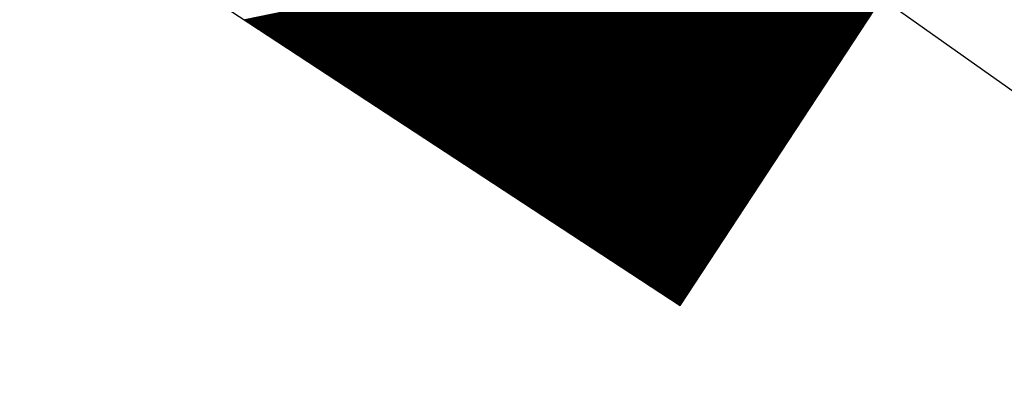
# Model space of a CAD drawing. Extents: x 448814 to 449970, y 436659 to 437685.
# Tile 90 of 132: x 449696.3 to 449701.98, y 436857.17 to 436859.23. Entities that reach past the tile are written whole.
import ezdxf

# ---------------------------------------------------------------- set-up
doc = ezdxf.new("R2010")
doc.units = 0
doc.header["$LTSCALE"] = 2
doc.header["$MEASUREMENT"] = 0
doc.linetypes.add('AUSGEZOGEN', pattern=[0])
doc.linetypes.add('GESTRICH-X2', pattern=[1.5, 1, -0.5])
doc.layers.get('0').update_dxf_attribs({"linetype": 'AUSGEZOGEN'})
for name, color, linetype in [('FBRTOP', 250, 'AUSGEZOGEN'), ('SIGNATUR', 4, 'AUSGEZOGEN'), ('STROMLTG', 4, 'AUSGEZOGEN'), ('WEG', 250, 'GESTRICH-X2')]:
    doc.layers.add(name, color=color, linetype=linetype)

# ---------------------------------------------------------------- blocks, each defined once
blk = doc.blocks.new('*X514')
at = {"color": 0}
for p, q in [((87.0538, 258.5638), (88.4203, 259.9303)), ((87.0538, 258.5652), (88.4189, 259.9303)), ((87.0538, 258.5666), (88.4175, 259.9303)), ((87.0538, 258.5681), (88.4161, 259.9303)), ((87.0538, 258.5695), (88.4147, 259.9303)), ((87.0538, 258.5709), (88.4133, 259.9303)), ((87.0538, 258.5723), (88.4119, 259.9303)), ((87.0538, 258.5737), (88.4104, 259.9303)), ((87.0538, 258.5751), (88.409, 259.9303)), ((87.0538, 258.5765), (88.4076, 259.9303)), ((87.0538, 258.578), (88.4062, 259.9303)), ((87.0538, 258.5794), (88.4048, 259.9303)), ((87.0538, 258.5808), (88.4034, 259.9303)), ((87.0538, 258.5822), (88.402, 259.9303)), ((87.0538, 258.5836), (88.4005, 259.9303)), ((87.0538, 258.585), (88.3991, 259.9303)), ((87.0538, 258.5864), (88.3977, 259.9303)), ((87.0538, 258.5879), (88.3963, 259.9303)), ((87.0538, 258.5893), (88.3949, 259.9303)), ((87.0538, 258.5907), (88.3935, 259.9303)), ((87.0538, 258.5921), (88.3921, 259.9303)), ((87.0538, 258.5935), (88.3906, 259.9303)), ((87.0538, 258.5949), (88.3892, 259.9303)), ((87.0538, 258.5963), (88.3878, 259.9303)), ((87.0538, 258.5978), (88.3864, 259.9303)), ((87.0538, 258.5992), (88.385, 259.9303)), ((87.0538, 258.6006), (88.3836, 259.9303)), ((87.0538, 258.602), (88.3822, 259.9303)), ((87.0538, 258.6034), (88.3807, 259.9303)), ((87.0538, 258.6048), (88.3793, 259.9303)), ((87.0538, 258.6062), (88.3779, 259.9303)), ((87.0538, 258.6077), (88.3765, 259.9303)), ((87.0538, 258.6091), (88.3751, 259.9303)), ((87.0538, 258.6105), (88.3737, 259.9303)), ((87.0538, 258.6119), (88.3723, 259.9303)), ((87.0538, 258.6133), (88.3708, 259.9303)), ((87.0538, 258.6147), (88.3694, 259.9303)), ((87.0538, 258.6161), (88.368, 259.9303)), ((87.0538, 258.6176), (88.3666, 259.9303)), ((87.0538, 258.619), (88.3652, 259.9303)), ((87.0538, 258.6204), (88.3638, 259.9303)), ((87.0538, 258.6218), (88.3624, 259.9303)), ((87.0538, 258.6232), (88.3609, 259.9303)), ((87.0538, 258.6246), (88.3595, 259.9303)), ((87.0538, 258.626), (88.3581, 259.9303)), ((87.0538, 258.6275), (88.3567, 259.9303)), ((87.0538, 258.6289), (88.3553, 259.9303)), ((87.0538, 258.6303), (88.3539, 259.9303)), ((87.0538, 258.6317), (88.3525, 259.9303)), ((87.0538, 258.6331), (88.351, 259.9303)), ((87.0538, 258.6345), (88.3496, 259.9303)), ((87.0538, 258.6359), (88.3482, 259.9303)), ((87.0538, 258.6374), (88.3468, 259.9303)), ((87.0538, 258.6388), (88.3454, 259.9303)), ((87.0538, 258.6402), (88.344, 259.9303)), ((87.0538, 258.6416), (88.3426, 259.9303)), ((87.0538, 258.643), (88.3411, 259.9303)), ((87.0538, 258.6444), (88.3397, 259.9303)), ((87.0538, 258.6458), (88.3383, 259.9303)), ((87.0538, 258.6473), (88.3369, 259.9303)), ((87.0538, 258.6487), (88.3355, 259.9303)), ((87.0538, 258.6501), (88.3341, 259.9303)), ((87.0538, 258.6515), (88.3327, 259.9303)), ((87.0538, 258.6529), (88.3312, 259.9303)), ((87.0538, 258.6543), (88.3298, 259.9303)), ((87.0538, 258.6557), (88.3284, 259.9303)), ((87.0538, 258.6572), (88.327, 259.9303)), ((87.0538, 258.6586), (88.3256, 259.9303)), ((87.0538, 258.66), (88.3242, 259.9303)), ((87.0538, 258.6614), (88.3228, 259.9303)), ((87.0538, 258.6628), (88.3213, 259.9303)), ((87.0538, 258.6642), (88.3199, 259.9303)), ((87.0538, 258.6656), (88.3185, 259.9303)), ((87.0538, 258.6671), (88.3171, 259.9303)), ((87.0538, 258.6685), (88.3157, 259.9303)), ((87.0538, 258.6699), (88.3143, 259.9303)), ((87.0538, 258.6713), (88.3129, 259.9303)), ((87.0538, 258.6727), (88.3114, 259.9303)), ((87.0538, 258.6741), (88.31, 259.9303)), ((87.0538, 258.6755), (88.3086, 259.9303)), ((87.0538, 258.6769), (88.3072, 259.9303)), ((87.0538, 258.6784), (88.3058, 259.9303)), ((87.0538, 258.6798), (88.3044, 259.9303)), ((87.0538, 258.6812), (88.303, 259.9303)), ((87.0538, 258.6826), (88.3015, 259.9303)), ((87.0538, 258.684), (88.3001, 259.9303)), ((87.0538, 258.6854), (88.2987, 259.9303)), ((87.0538, 258.6868), (88.2973, 259.9303)), ((87.0538, 258.6883), (88.2959, 259.9303)), ((87.0538, 258.6897), (88.2945, 259.9303)), ((87.0538, 258.6911), (88.2931, 259.9303)), ((87.0538, 258.6925), (88.2916, 259.9303)), ((87.0538, 258.6939), (88.2902, 259.9303)), ((87.0538, 258.6953), (88.2888, 259.9303)), ((87.0538, 258.6967), (88.2874, 259.9303)), ((87.0538, 258.6982), (88.286, 259.9303)), ((87.0538, 258.6996), (88.2846, 259.9303)), ((87.0538, 258.701), (88.2832, 259.9303)), ((87.0538, 258.7024), (88.2817, 259.9303)), ((87.0538, 258.7038), (88.2803, 259.9303)), ((87.0538, 258.7052), (88.2789, 259.9303)), ((87.0538, 258.7066), (88.2775, 259.9303)), ((87.0538, 258.7081), (88.2761, 259.9303)), ((87.0538, 258.7095), (88.2747, 259.9303)), ((87.0538, 258.7109), (88.2733, 259.9303)), ((87.0538, 258.7123), (88.2718, 259.9303)), ((87.0538, 258.7137), (88.2704, 259.9303)), ((87.0538, 258.7151), (88.269, 259.9303)), ((87.0538, 258.7165), (88.2676, 259.9303)), ((87.0538, 258.718), (88.2662, 259.9303)), ((87.0538, 258.7194), (88.2648, 259.9303)), ((87.0538, 258.7208), (88.2634, 259.9303)), ((87.0538, 258.7222), (88.2619, 259.9303)), ((87.0538, 258.7236), (88.2605, 259.9303)), ((87.0538, 258.725), (88.2591, 259.9303)), ((87.0538, 258.7264), (88.2577, 259.9303)), ((87.0538, 258.7279), (88.2563, 259.9303)), ((87.0538, 258.7293), (88.2549, 259.9303)), ((87.0538, 258.7307), (88.2535, 259.9303)), ((87.0538, 258.7321), (88.252, 259.9303)), ((87.0538, 258.7335), (88.2506, 259.9303)), ((87.0538, 258.7349), (88.2492, 259.9303)), ((87.0538, 258.7363), (88.2478, 259.9303)), ((87.0538, 258.7378), (88.2464, 259.9303)), ((87.0538, 258.7392), (88.245, 259.9303)), ((87.0538, 258.7406), (88.2436, 259.9303)), ((87.0538, 258.742), (88.2421, 259.9303)), ((87.0538, 258.7434), (88.2407, 259.9303)), ((87.0538, 258.7448), (88.2393, 259.9303)), ((87.0538, 258.7462), (88.2379, 259.9303)), ((87.0538, 258.7477), (88.2365, 259.9303)), ((87.0538, 258.7491), (88.2351, 259.9303)), ((87.0538, 258.7505), (88.2337, 259.9303)), ((87.0538, 258.7519), (88.2322, 259.9303)), ((87.0538, 258.7533), (88.2308, 259.9303)), ((87.0538, 258.7547), (88.2294, 259.9303)), ((87.0538, 258.7561), (88.228, 259.9303)), ((87.0538, 258.7576), (88.2266, 259.9303)), ((87.0538, 258.759), (88.2252, 259.9303)), ((87.0538, 258.7604), (88.2238, 259.9303)), ((87.0538, 258.7618), (88.2223, 259.9303)), ((87.0538, 258.7632), (88.2209, 259.9303)), ((87.0538, 258.7646), (88.2195, 259.9303)), ((87.0538, 258.766), (88.2181, 259.9303)), ((87.0538, 258.7675), (88.2167, 259.9303)), ((87.0538, 258.7689), (88.2153, 259.9303)), ((87.0538, 258.7703), (88.2139, 259.9303)), ((87.0538, 258.7717), (88.2124, 259.9303)), ((87.0538, 258.7731), (88.211, 259.9303)), ((87.0538, 258.7745), (88.2096, 259.9303)), ((87.0538, 258.7759), (88.2082, 259.9303)), ((87.0538, 258.7774), (88.2068, 259.9303)), ((87.0538, 258.7788), (88.2054, 259.9303)), ((87.0538, 258.7802), (88.204, 259.9303)), ((87.0538, 258.7816), (88.2025, 259.9303)), ((87.0538, 258.783), (88.2011, 259.9303)), ((87.0538, 258.7844), (88.1997, 259.9303)), ((87.0538, 258.7858), (88.1983, 259.9303)), ((87.0538, 258.7873), (88.1969, 259.9303)), ((87.0538, 258.7887), (88.1955, 259.9303)), ((87.0538, 258.7901), (88.1941, 259.9303)), ((87.0538, 258.7915), (88.1927, 259.9303)), ((87.0538, 258.7929), (88.1912, 259.9303)), ((87.0538, 258.7943), (88.1898, 259.9303)), ((87.0538, 258.7957), (88.1884, 259.9303)), ((87.0538, 258.7972), (88.187, 259.9303)), ((87.0538, 258.7986), (88.1856, 259.9303)), ((87.0538, 258.8), (88.1842, 259.9303)), ((87.0538, 258.8014), (88.1828, 259.9303)), ((87.0538, 258.8028), (88.1813, 259.9303)), ((87.0538, 258.8042), (88.1799, 259.9303)), ((87.0538, 258.8056), (88.1785, 259.9303)), ((87.0538, 258.8071), (88.1771, 259.9303)), ((87.0538, 258.8085), (88.1757, 259.9303)), ((87.0538, 258.8099), (88.1743, 259.9303)), ((87.0538, 258.8113), (88.1729, 259.9303)), ((87.0538, 258.8127), (88.1714, 259.9303)), ((87.0538, 258.8141), (88.17, 259.9303)), ((87.0538, 258.8155), (88.1686, 259.9303)), ((87.0538, 258.817), (88.1672, 259.9303)), ((87.0538, 258.8184), (88.1658, 259.9303)), ((87.0538, 258.8198), (88.1644, 259.9303)), ((87.0538, 258.8212), (88.163, 259.9303)), ((87.0538, 258.8226), (88.1615, 259.9303)), ((87.0538, 258.824), (88.1601, 259.9303)), ((87.0538, 258.8254), (88.1587, 259.9303)), ((87.0538, 258.8269), (88.1573, 259.9303)), ((87.0538, 258.8283), (88.1559, 259.9303)), ((87.0538, 258.8297), (88.1545, 259.9303)), ((87.0538, 258.8311), (88.1531, 259.9303)), ((87.0538, 258.8325), (88.1516, 259.9303)), ((87.0538, 258.8339), (88.1502, 259.9303)), ((87.0538, 258.8353), (88.1488, 259.9303)), ((87.0538, 258.8368), (88.1474, 259.9303)), ((87.0538, 258.8382), (88.146, 259.9303)), ((87.0538, 258.8396), (88.1446, 259.9303)), ((87.0538, 258.841), (88.1432, 259.9303)), ((87.0538, 258.8424), (88.1417, 259.9303)), ((87.0538, 258.8438), (88.1403, 259.9303)), ((87.0538, 258.8452), (88.1389, 259.9303)), ((87.0538, 258.8467), (88.1375, 259.9303)), ((87.0538, 258.8481), (88.1361, 259.9303)), ((87.0538, 258.8495), (88.1347, 259.9303)), ((87.0538, 258.8509), (88.1333, 259.9303)), ((87.0538, 258.8523), (88.1318, 259.9303)), ((87.0538, 258.8537), (88.1304, 259.9303)), ((87.0538, 258.8551), (88.129, 259.9303)), ((87.0538, 258.8566), (88.1276, 259.9303)), ((87.0538, 258.858), (88.1262, 259.9303)), ((87.0538, 258.8594), (88.1248, 259.9303)), ((87.0538, 258.8608), (88.1234, 259.9303)), ((87.0538, 258.8622), (88.1219, 259.9303)), ((87.0538, 258.8636), (88.1205, 259.9303)), ((87.0538, 258.865), (88.1191, 259.9303)), ((87.0538, 258.8665), (88.1177, 259.9303)), ((87.0538, 258.8679), (88.1163, 259.9303)), ((87.0538, 258.8693), (88.1149, 259.9303)), ((87.0538, 258.8707), (88.1135, 259.9303)), ((87.0538, 258.8721), (88.112, 259.9303)), ((87.0538, 258.8735), (88.1106, 259.9303)), ((87.0538, 258.8749), (88.1092, 259.9303)), ((87.0538, 258.8764), (88.1078, 259.9303)), ((87.0538, 258.8778), (88.1064, 259.9303)), ((87.0538, 258.8792), (88.105, 259.9303)), ((87.0538, 258.8806), (88.1036, 259.9303)), ((87.0538, 258.882), (88.1021, 259.9303)), ((87.0538, 258.8834), (88.1007, 259.9303)), ((87.0538, 258.8848), (88.0993, 259.9303)), ((87.0538, 258.8863), (88.0979, 259.9303)), ((87.0538, 258.8877), (88.0965, 259.9303)), ((87.0538, 258.8891), (88.0951, 259.9303)), ((87.0538, 258.8905), (88.0937, 259.9303)), ((87.0538, 258.8919), (88.0922, 259.9303)), ((87.0538, 258.8933), (88.0908, 259.9303)), ((87.0538, 258.8947), (88.0894, 259.9303)), ((87.0538, 258.8962), (88.088, 259.9303)), ((87.0538, 258.8976), (88.0866, 259.9303)), ((87.0538, 258.899), (88.0852, 259.9303)), ((87.0538, 258.9004), (88.0838, 259.9303)), ((87.0538, 258.9018), (88.0823, 259.9303)), ((87.0538, 258.9032), (88.0809, 259.9303)), ((87.0538, 258.9046), (88.0795, 259.9303)), ((87.0538, 258.9061), (88.0781, 259.9303)), ((87.0538, 258.9075), (88.0767, 259.9303)), ((87.0538, 258.9089), (88.0753, 259.9303)), ((87.0538, 258.9103), (88.0739, 259.9303)), ((87.0538, 258.9117), (88.0724, 259.9303)), ((87.0538, 258.9131), (88.071, 259.9303)), ((87.0538, 258.9145), (88.0696, 259.9303)), ((87.0538, 258.916), (88.0682, 259.9303)), ((87.0538, 258.9174), (88.0668, 259.9303)), ((87.0538, 258.9188), (88.0654, 259.9303)), ((87.0538, 258.9202), (88.064, 259.9303)), ((87.0538, 258.9216), (88.0625, 259.9303)), ((87.0538, 258.923), (88.0611, 259.9303)), ((87.0538, 258.9244), (88.0597, 259.9303)), ((87.0538, 258.9259), (88.0583, 259.9303)), ((87.0538, 258.9273), (88.0569, 259.9303)), ((87.0538, 258.9287), (88.0555, 259.9303)), ((87.0538, 258.9301), (88.0541, 259.9303)), ((87.0538, 258.9315), (88.0526, 259.9303)), ((87.0538, 258.9329), (88.0512, 259.9303)), ((87.0538, 258.9343), (88.0498, 259.9303)), ((87.0538, 258.9358), (88.0484, 259.9303)), ((87.0538, 258.9372), (88.047, 259.9303)), ((87.0538, 258.9386), (88.0456, 259.9303)), ((87.0538, 258.94), (88.0442, 259.9303)), ((87.0538, 258.9414), (88.0427, 259.9303)), ((87.0538, 258.9428), (88.0413, 259.9303)), ((87.0538, 258.9442), (88.0399, 259.9303)), ((87.0538, 258.9457), (88.0385, 259.9303)), ((87.0538, 258.9471), (88.0371, 259.9303)), ((87.0538, 258.9485), (88.0357, 259.9303)), ((87.0538, 258.9499), (88.0343, 259.9303)), ((87.0538, 258.9513), (88.0328, 259.9303)), ((87.0538, 258.9527), (88.0314, 259.9303)), ((87.0538, 258.9541), (88.03, 259.9303)), ((87.0538, 258.9555), (88.0286, 259.9303)), ((87.0538, 258.957), (88.0272, 259.9303)), ((87.0538, 258.9584), (88.0258, 259.9303)), ((87.0538, 258.9598), (88.0244, 259.9303)), ((87.0538, 258.9612), (88.0229, 259.9303)), ((87.0538, 258.9626), (88.0215, 259.9303)), ((87.0538, 258.964), (88.0201, 259.9303)), ((87.0538, 258.9654), (88.0187, 259.9303)), ((87.0538, 258.9669), (88.0173, 259.9303)), ((87.0538, 258.9683), (88.0159, 259.9303)), ((87.0538, 258.9697), (88.0145, 259.9303)), ((87.0538, 258.9711), (88.013, 259.9303)), ((87.0538, 258.9725), (88.0116, 259.9303)), ((87.0538, 258.9739), (88.0102, 259.9303)), ((87.0538, 258.9753), (88.0088, 259.9303)), ((87.0538, 258.9768), (88.0074, 259.9303)), ((87.0538, 258.9782), (88.006, 259.9303)), ((87.0538, 258.9796), (88.0046, 259.9303)), ((87.0538, 258.981), (88.0031, 259.9303)), ((87.0538, 258.9824), (88.0017, 259.9303)), ((87.0538, 258.9838), (88.0003, 259.9303)), ((87.0538, 258.9852), (87.9989, 259.9303)), ((87.0538, 258.9867), (87.9975, 259.9303)), ((87.0538, 258.9881), (87.9961, 259.9303)), ((87.0538, 258.9895), (87.9947, 259.9303)), ((87.0538, 258.9909), (87.9932, 259.9303)), ((87.0538, 258.9923), (87.9918, 259.9303)), ((87.0538, 258.9937), (87.9904, 259.9303)), ((87.0538, 258.9951), (87.989, 259.9303)), ((87.0538, 258.9966), (87.9876, 259.9303)), ((87.0538, 258.998), (87.9862, 259.9303)), ((87.0538, 258.9994), (87.9848, 259.9303)), ((87.0538, 259.0008), (87.9833, 259.9303)), ((87.0538, 259.0022), (87.9819, 259.9303)), ((87.0538, 259.0036), (87.9805, 259.9303)), ((87.0538, 259.005), (87.9791, 259.9303)), ((87.0538, 259.0065), (87.9777, 259.9303)), ((87.0538, 259.0079), (87.9763, 259.9303)), ((87.0538, 259.0093), (87.9749, 259.9303)), ((87.0538, 259.0107), (87.9734, 259.9303)), ((87.0538, 259.0121), (87.972, 259.9303)), ((87.0538, 259.0135), (87.9706, 259.9303)), ((87.0538, 259.0149), (87.9692, 259.9303)), ((87.0538, 259.0164), (87.9678, 259.9303)), ((87.0538, 259.0178), (87.9664, 259.9303)), ((87.0538, 259.0192), (87.965, 259.9303)), ((87.0538, 259.0206), (87.9635, 259.9303)), ((87.0538, 259.022), (87.9621, 259.9303)), ((87.0538, 259.0234), (87.9607, 259.9303)), ((87.0538, 259.0248), (87.9593, 259.9303)), ((87.0538, 259.0263), (87.9579, 259.9303)), ((87.0538, 259.0277), (87.9565, 259.9303)), ((87.0538, 259.0291), (87.9551, 259.9303)), ((87.0538, 259.0305), (87.9536, 259.9303)), ((87.0538, 259.0319), (87.9522, 259.9303)), ((87.0538, 259.0333), (87.9508, 259.9303)), ((87.0538, 259.0347), (87.9494, 259.9303)), ((87.0538, 259.0362), (87.948, 259.9303)), ((87.0538, 259.0376), (87.9466, 259.9303)), ((87.0538, 259.039), (87.9452, 259.9303)), ((87.0538, 259.0404), (87.9437, 259.9303)), ((87.0538, 259.0418), (87.9423, 259.9303)), ((87.0538, 259.0432), (87.9409, 259.9303)), ((87.0538, 259.0446), (87.9395, 259.9303)), ((87.0538, 259.0461), (87.9381, 259.9303)), ((87.0538, 259.0475), (87.9367, 259.9303)), ((87.0538, 259.0489), (87.9353, 259.9303)), ((87.0538, 259.0503), (87.9338, 259.9303)), ((87.0538, 259.0517), (87.9324, 259.9303)), ((87.0538, 259.0531), (87.931, 259.9303)), ((87.0538, 259.0545), (87.9296, 259.9303)), ((87.0538, 259.056), (87.9282, 259.9303)), ((87.0538, 259.0574), (87.9268, 259.9303)), ((87.0538, 259.0588), (87.9254, 259.9303)), ((87.0538, 259.0602), (87.9239, 259.9303)), ((87.0538, 259.0616), (87.9225, 259.9303)), ((87.0538, 259.063), (87.9211, 259.9303)), ((87.0538, 259.0644), (87.9197, 259.9303)), ((87.0538, 259.0659), (87.9183, 259.9303)), ((87.0538, 259.0673), (87.9169, 259.9303)), ((87.0538, 259.0687), (87.9155, 259.9303)), ((87.0538, 259.0701), (87.9141, 259.9303)), ((87.0538, 259.0715), (87.9126, 259.9303)), ((87.0538, 259.0729), (87.9112, 259.9303)), ((87.0538, 259.0743), (87.9098, 259.9303)), ((87.0538, 259.0758), (87.9084, 259.9303)), ((87.0538, 259.0772), (87.907, 259.9303)), ((87.0538, 259.0786), (87.9056, 259.9303)), ((87.0538, 259.08), (87.9042, 259.9303)), ((87.0538, 259.0814), (87.9027, 259.9303)), ((87.0538, 259.0828), (87.9013, 259.9303)), ((87.0538, 259.0842), (87.8999, 259.9303)), ((87.0538, 259.0857), (87.8985, 259.9303)), ((87.0538, 259.0871), (87.8971, 259.9303)), ((87.0538, 259.0885), (87.8957, 259.9303)), ((87.0538, 259.0899), (87.8943, 259.9303)), ((87.0538, 259.0913), (87.8928, 259.9303)), ((87.0538, 259.0927), (87.8914, 259.9303)), ((87.0538, 259.0941), (87.89, 259.9303)), ((87.0538, 259.0956), (87.8886, 259.9303)), ((87.0538, 259.097), (87.8872, 259.9303)), ((87.0538, 259.0984), (87.8858, 259.9303)), ((87.0538, 259.0998), (87.8844, 259.9303)), ((87.0538, 259.1012), (87.8829, 259.9303)), ((87.0538, 259.1026), (87.8815, 259.9303)), ((87.0538, 259.104), (87.8801, 259.9303)), ((87.0538, 259.1055), (87.8787, 259.9303)), ((87.0538, 259.1069), (87.8773, 259.9303)), ((87.0538, 259.1083), (87.8759, 259.9303)), ((87.0538, 259.1097), (87.8745, 259.9303)), ((87.0538, 259.1111), (87.873, 259.9303)), ((87.0538, 259.1125), (87.8716, 259.9303)), ((87.0538, 259.1139), (87.8702, 259.9303)), ((87.0538, 259.1154), (87.8688, 259.9303)), ((87.0538, 259.1168), (87.8674, 259.9303)), ((87.0538, 259.1182), (87.866, 259.9303)), ((87.0538, 259.1196), (87.8646, 259.9303)), ((87.0538, 259.121), (87.8631, 259.9303)), ((87.0538, 259.1224), (87.8617, 259.9303)), ((87.0538, 259.1238), (87.8603, 259.9303)), ((87.0538, 259.1253), (87.8589, 259.9303)), ((87.0538, 259.1267), (87.8575, 259.9303)), ((87.0538, 259.1281), (87.8561, 259.9303)), ((87.0538, 259.1295), (87.8547, 259.9303)), ((87.0538, 259.1309), (87.8532, 259.9303)), ((87.0538, 259.1323), (87.8518, 259.9303)), ((87.0538, 259.1337), (87.8504, 259.9303)), ((87.0538, 259.1352), (87.849, 259.9303)), ((87.0538, 259.1366), (87.8476, 259.9303)), ((87.0538, 259.138), (87.8462, 259.9303)), ((87.0538, 259.1394), (87.8448, 259.9303)), ((87.0538, 259.1408), (87.8433, 259.9303)), ((87.0538, 259.1422), (87.8419, 259.9303)), ((87.0538, 259.1436), (87.8405, 259.9303)), ((87.0538, 259.1451), (87.8391, 259.9303)), ((87.0538, 259.1465), (87.8377, 259.9303)), ((87.0538, 259.1479), (87.8363, 259.9303)), ((87.0538, 259.1493), (87.8349, 259.9303)), ((87.0538, 259.1507), (87.8334, 259.9303)), ((87.0538, 259.1521), (87.832, 259.9303)), ((87.0538, 259.1535), (87.8306, 259.9303)), ((87.0538, 259.155), (87.8292, 259.9303)), ((87.0538, 259.1564), (87.8278, 259.9303)), ((87.0538, 259.1578), (87.8264, 259.9303)), ((87.0538, 259.1592), (87.825, 259.9303)), ((87.0538, 259.1606), (87.8235, 259.9303)), ((87.0538, 259.162), (87.8221, 259.9303)), ((87.0538, 259.1634), (87.8207, 259.9303)), ((87.0538, 259.1649), (87.8193, 259.9303)), ((87.0538, 259.1663), (87.8179, 259.9303)), ((87.0538, 259.1677), (87.8165, 259.9303)), ((87.0538, 259.1691), (87.8151, 259.9303)), ((87.0538, 259.1705), (87.8136, 259.9303)), ((87.0538, 259.1719), (87.8122, 259.9303)), ((87.0538, 259.1733), (87.8108, 259.9303)), ((87.0538, 259.1748), (87.8094, 259.9303)), ((87.0538, 259.1762), (87.808, 259.9303)), ((87.0538, 259.1776), (87.8066, 259.9303)), ((87.0538, 259.179), (87.8052, 259.9303)), ((87.0538, 259.1804), (87.8037, 259.9303)), ((87.0538, 259.1818), (87.8023, 259.9303)), ((87.0538, 259.1832), (87.8009, 259.9303)), ((87.0538, 259.1847), (87.7995, 259.9303)), ((87.0538, 259.1861), (87.7981, 259.9303)), ((87.0538, 259.1875), (87.7967, 259.9303)), ((87.0538, 259.1889), (87.7953, 259.9303)), ((87.0538, 259.1903), (87.7938, 259.9303)), ((87.0538, 259.1917), (87.7924, 259.9303)), ((87.0538, 259.1931), (87.791, 259.9303)), ((87.0538, 259.1946), (87.7896, 259.9303)), ((87.0538, 259.196), (87.7882, 259.9303)), ((87.0538, 259.1974), (87.7868, 259.9303)), ((87.0538, 259.1988), (87.7854, 259.9303)), ((87.0538, 259.2002), (87.7839, 259.9303)), ((87.0538, 259.2016), (87.7825, 259.9303)), ((87.0538, 259.203), (87.7811, 259.9303)), ((87.0538, 259.2045), (87.7797, 259.9303)), ((87.0538, 259.2059), (87.7783, 259.9303)), ((87.0538, 259.2073), (87.7769, 259.9303)), ((87.0538, 259.2087), (87.7755, 259.9303)), ((87.0538, 259.2101), (87.774, 259.9303)), ((87.0538, 259.2115), (87.7726, 259.9303)), ((87.0538, 259.2129), (87.7712, 259.9303)), ((87.0538, 259.2144), (87.7698, 259.9303)), ((87.0538, 259.2158), (87.7684, 259.9303)), ((87.0538, 259.2172), (87.767, 259.9303)), ((87.0538, 259.2186), (87.7656, 259.9303)), ((87.0538, 259.22), (87.7641, 259.9303)), ((87.0538, 259.2214), (87.7627, 259.9303)), ((87.0538, 259.2228), (87.7613, 259.9303)), ((87.0538, 259.2243), (87.7599, 259.9303)), ((87.0538, 259.2257), (87.7585, 259.9303)), ((87.0538, 259.2271), (87.7571, 259.9303)), ((87.0538, 259.2285), (87.7557, 259.9303)), ((87.0538, 259.2299), (87.7542, 259.9303)), ((87.0538, 259.2313), (87.7528, 259.9303)), ((87.0538, 259.2327), (87.7514, 259.9303)), ((87.0538, 259.2341), (87.75, 259.9303)), ((87.0538, 259.2356), (87.7486, 259.9303)), ((87.0538, 259.237), (87.7472, 259.9303)), ((87.0538, 259.2384), (87.7458, 259.9303)), ((87.0538, 259.2398), (87.7443, 259.9303)), ((87.0538, 259.2412), (87.7429, 259.9303)), ((87.0538, 259.2426), (87.7415, 259.9303)), ((87.0538, 259.244), (87.7401, 259.9303)), ((87.0538, 259.2455), (87.7387, 259.9303)), ((87.0538, 259.2469), (87.7373, 259.9303)), ((87.0538, 259.2483), (87.7359, 259.9303)), ((87.0538, 259.2497), (87.7344, 259.9303)), ((87.0538, 259.2511), (87.733, 259.9303)), ((87.0538, 259.2525), (87.7316, 259.9303)), ((87.0538, 259.2539), (87.7302, 259.9303)), ((87.0538, 259.2554), (87.7288, 259.9303)), ((87.0538, 259.2568), (87.7274, 259.9303)), ((87.0538, 259.2582), (87.726, 259.9303)), ((87.0538, 259.2596), (87.7245, 259.9303)), ((87.0538, 259.261), (87.7231, 259.9303)), ((87.0538, 259.2624), (87.7217, 259.9303)), ((87.0538, 259.2638), (87.7203, 259.9303)), ((87.0538, 259.2653), (87.7189, 259.9303)), ((87.0538, 259.2667), (87.7175, 259.9303)), ((87.0538, 259.2681), (87.7161, 259.9303)), ((87.0538, 259.2695), (87.7146, 259.9303)), ((87.0538, 259.2709), (87.7132, 259.9303)), ((87.0538, 259.2723), (87.7118, 259.9303)), ((87.0538, 259.2737), (87.7104, 259.9303)), ((87.0538, 259.2752), (87.709, 259.9303)), ((87.0538, 259.2766), (87.7076, 259.9303)), ((87.0538, 259.278), (87.7062, 259.9303)), ((87.0538, 259.2794), (87.7047, 259.9303)), ((87.0538, 259.2808), (87.7033, 259.9303)), ((87.0538, 259.2822), (87.7019, 259.9303)), ((87.0538, 259.2836), (87.7005, 259.9303)), ((87.0538, 259.2851), (87.6991, 259.9303)), ((87.0538, 259.2865), (87.6977, 259.9303)), ((87.0538, 259.2879), (87.6963, 259.9303)), ((87.0538, 259.2893), (87.6948, 259.9303)), ((87.0538, 259.2907), (87.6934, 259.9303)), ((87.0538, 259.2921), (87.692, 259.9303)), ((87.0538, 259.2935), (87.6906, 259.9303)), ((87.0538, 259.295), (87.6892, 259.9303)), ((87.0538, 259.2964), (87.6878, 259.9303)), ((87.0538, 259.2978), (87.6864, 259.9303)), ((87.0538, 259.2992), (87.6849, 259.9303)), ((87.0538, 259.3006), (87.6835, 259.9303)), ((87.0538, 259.302), (87.6821, 259.9303)), ((87.0538, 259.3034), (87.6807, 259.9303)), ((87.0538, 259.3049), (87.6793, 259.9303)), ((87.0538, 259.3063), (87.6779, 259.9303)), ((87.0538, 259.3077), (87.6765, 259.9303)), ((87.0538, 259.3091), (87.675, 259.9303)), ((87.0538, 259.3105), (87.6736, 259.9303)), ((87.0538, 259.3119), (87.6722, 259.9303)), ((87.0538, 259.3133), (87.6708, 259.9303)), ((87.0538, 259.3148), (87.6694, 259.9303)), ((87.0538, 259.3162), (87.668, 259.9303)), ((87.0538, 259.3176), (87.6666, 259.9303)), ((87.0538, 259.319), (87.6651, 259.9303)), ((87.0538, 259.3204), (87.6637, 259.9303)), ((87.0538, 259.3218), (87.6623, 259.9303)), ((87.0538, 259.3232), (87.6609, 259.9303)), ((87.0538, 259.3247), (87.6595, 259.9303)), ((87.0538, 259.3261), (87.6581, 259.9303)), ((87.0538, 259.3275), (87.6567, 259.9303)), ((87.0538, 259.3289), (87.6552, 259.9303)), ((87.0538, 259.3303), (87.6538, 259.9303)), ((87.0538, 259.3317), (87.6524, 259.9303)), ((87.0538, 259.3331), (87.651, 259.9303)), ((87.0538, 259.3346), (87.6496, 259.9303)), ((87.0538, 259.336), (87.6482, 259.9303)), ((87.0538, 259.3374), (87.6468, 259.9303)), ((87.0538, 259.3388), (87.6453, 259.9303)), ((87.0538, 259.3402), (87.6439, 259.9303)), ((87.0538, 259.3416), (87.6425, 259.9303)), ((87.0538, 259.343), (87.6411, 259.9303)), ((87.0538, 259.3445), (87.6397, 259.9303)), ((87.0538, 259.3459), (87.6383, 259.9303)), ((87.0538, 259.3473), (87.6369, 259.9303)), ((87.0538, 259.3487), (87.6355, 259.9303)), ((87.0538, 259.3501), (87.634, 259.9303)), ((87.0538, 259.3515), (87.6326, 259.9303)), ((87.0538, 259.3529), (87.6312, 259.9303)), ((87.0538, 259.3544), (87.6298, 259.9303)), ((87.0538, 259.3558), (87.6284, 259.9303)), ((87.0538, 259.3572), (87.627, 259.9303)), ((87.0538, 259.3586), (87.6256, 259.9303)), ((87.0538, 259.36), (87.6241, 259.9303)), ((87.0538, 259.3614), (87.6227, 259.9303)), ((87.0538, 259.3628), (87.6213, 259.9303)), ((87.0538, 259.3643), (87.6199, 259.9303)), ((87.0538, 259.3657), (87.6185, 259.9303)), ((87.0538, 259.3671), (87.6171, 259.9303)), ((87.0538, 259.3685), (87.6157, 259.9303)), ((87.0538, 259.3699), (87.6142, 259.9303)), ((87.0538, 259.3713), (87.6128, 259.9303)), ((87.0538, 259.3727), (87.6114, 259.9303)), ((87.0538, 259.3742), (87.61, 259.9303)), ((87.0538, 259.3756), (87.6086, 259.9303)), ((87.0538, 259.377), (87.6072, 259.9303)), ((87.0538, 259.3784), (87.6058, 259.9303)), ((87.0538, 259.3798), (87.6043, 259.9303)), ((87.0538, 259.3812), (87.6029, 259.9303)), ((87.0538, 259.3826), (87.6015, 259.9303)), ((87.0538, 259.3841), (87.6001, 259.9303)), ((87.0538, 259.3855), (87.5987, 259.9303)), ((87.0538, 259.3869), (87.5973, 259.9303)), ((87.0538, 259.3883), (87.5959, 259.9303)), ((87.0538, 259.3897), (87.5944, 259.9303)), ((87.0538, 259.3911), (87.593, 259.9303)), ((87.0538, 259.3925), (87.5916, 259.9303)), ((87.0538, 259.394), (87.5902, 259.9303)), ((87.0538, 259.3954), (87.5888, 259.9303)), ((87.0538, 259.3968), (87.5874, 259.9303)), ((87.0538, 259.3982), (87.586, 259.9303)), ((87.0538, 259.3996), (87.5845, 259.9303)), ((87.0538, 259.401), (87.5831, 259.9303)), ((87.0538, 259.4024), (87.5817, 259.9303)), ((87.0538, 259.4039), (87.5803, 259.9303)), ((87.0538, 259.4053), (87.5789, 259.9303)), ((87.0538, 259.4067), (87.5775, 259.9303)), ((87.0538, 259.4081), (87.5761, 259.9303)), ((87.0538, 259.4095), (87.5746, 259.9303)), ((87.0538, 259.4109), (87.5732, 259.9303)), ((87.0538, 259.4123), (87.5718, 259.9303)), ((87.0538, 259.4138), (87.5704, 259.9303)), ((87.0538, 259.4152), (87.569, 259.9303)), ((87.0538, 259.4166), (87.5676, 259.9303)), ((87.0538, 259.418), (87.5662, 259.9303)), ((87.0538, 259.4194), (87.5647, 259.9303)), ((87.0538, 259.4208), (87.5633, 259.9303)), ((87.0538, 259.4222), (87.5619, 259.9303)), ((87.0538, 259.4237), (87.5605, 259.9303)), ((87.0538, 259.4251), (87.5591, 259.9303)), ((87.0538, 259.4265), (87.5577, 259.9303)), ((87.0538, 259.4279), (87.5563, 259.9303)), ((87.0538, 259.4293), (87.5548, 259.9303)), ((87.0538, 259.4307), (87.5534, 259.9303)), ((87.0538, 259.4321), (87.552, 259.9303)), ((87.0538, 259.4336), (87.5506, 259.9303)), ((87.0538, 259.435), (87.5492, 259.9303)), ((87.0538, 259.4364), (87.5478, 259.9303)), ((87.0538, 259.4378), (87.5464, 259.9303)), ((87.0538, 259.4392), (87.5449, 259.9303)), ((87.0538, 259.4406), (87.5435, 259.9303)), ((87.0538, 259.442), (87.5421, 259.9303)), ((87.0538, 259.4435), (87.5407, 259.9303)), ((87.0538, 259.4449), (87.5393, 259.9303)), ((87.0538, 259.4463), (87.5379, 259.9303)), ((87.0538, 259.4477), (87.5365, 259.9303)), ((87.0538, 259.4491), (87.535, 259.9303)), ((87.0538, 259.4505), (87.5336, 259.9303)), ((87.0538, 259.4519), (87.5322, 259.9303)), ((87.0538, 259.4534), (87.5308, 259.9303)), ((87.0538, 259.4548), (87.5294, 259.9303)), ((87.0538, 259.4562), (87.528, 259.9303)), ((87.0538, 259.4576), (87.5266, 259.9303)), ((87.0538, 259.459), (87.5251, 259.9303)), ((87.0538, 259.4604), (87.5237, 259.9303)), ((87.0538, 259.4618), (87.5223, 259.9303)), ((87.0538, 259.4633), (87.5209, 259.9303)), ((87.0538, 259.4647), (87.5195, 259.9303)), ((87.0538, 259.4661), (87.5181, 259.9303)), ((87.0538, 259.4675), (87.5167, 259.9303)), ((87.0538, 259.4689), (87.5152, 259.9303)), ((87.0538, 259.4703), (87.5138, 259.9303)), ((87.0538, 259.4717), (87.5124, 259.9303)), ((87.0538, 259.4732), (87.511, 259.9303)), ((87.0538, 259.4746), (87.5096, 259.9303)), ((87.0538, 259.476), (87.5082, 259.9303)), ((87.0538, 259.4774), (87.5068, 259.9303)), ((87.0538, 259.4788), (87.5053, 259.9303)), ((87.0538, 259.4802), (87.5039, 259.9303)), ((87.0538, 259.4816), (87.5025, 259.9303)), ((87.0538, 259.4831), (87.5011, 259.9303)), ((87.0538, 259.4845), (87.4997, 259.9303)), ((87.0538, 259.4859), (87.4983, 259.9303)), ((87.0538, 259.4873), (87.4969, 259.9303)), ((87.0538, 259.4887), (87.4954, 259.9303)), ((87.0538, 259.4901), (87.494, 259.9303)), ((87.0538, 259.4915), (87.4926, 259.9303)), ((87.0538, 259.493), (87.4912, 259.9303)), ((87.0538, 259.4944), (87.4898, 259.9303)), ((87.0538, 259.4958), (87.4884, 259.9303)), ((87.0538, 259.4972), (87.487, 259.9303)), ((87.0538, 259.4986), (87.4855, 259.9303)), ((87.0538, 259.5), (87.4841, 259.9303)), ((87.0538, 259.5014), (87.4827, 259.9303)), ((87.0538, 259.5029), (87.4813, 259.9303)), ((87.0538, 259.5043), (87.4799, 259.9303)), ((87.0538, 259.5057), (87.4785, 259.9303)), ((87.0538, 259.5071), (87.4771, 259.9303)), ((87.0538, 259.5085), (87.4756, 259.9303)), ((87.0538, 259.5099), (87.4742, 259.9303)), ((87.0538, 259.5113), (87.4728, 259.9303)), ((87.0538, 259.5127), (87.4714, 259.9303)), ((87.0538, 259.5142), (87.47, 259.9303)), ((87.0538, 259.5156), (87.4686, 259.9303)), ((87.0538, 259.517), (87.4672, 259.9303)), ((87.0538, 259.5184), (87.4657, 259.9303)), ((87.0538, 259.5198), (87.4643, 259.9303)), ((87.0538, 259.5212), (87.4629, 259.9303)), ((87.0538, 259.5226), (87.4615, 259.9303)), ((87.0538, 259.5241), (87.4601, 259.9303)), ((87.0538, 259.5255), (87.4587, 259.9303)), ((87.0538, 259.5269), (87.4573, 259.9303)), ((87.0538, 259.5283), (87.4558, 259.9303)), ((87.0538, 259.5297), (87.4544, 259.9303)), ((87.0538, 259.5311), (87.453, 259.9303)), ((87.0538, 259.5325), (87.4516, 259.9303)), ((87.0538, 259.534), (87.4502, 259.9303)), ((87.0538, 259.5354), (87.4488, 259.9303)), ((87.0538, 259.5368), (87.4474, 259.9303)), ((87.0538, 259.5382), (87.4459, 259.9303)), ((87.0538, 259.5396), (87.4445, 259.9303)), ((87.0538, 259.541), (87.4431, 259.9303)), ((87.0538, 259.5424), (87.4417, 259.9303)), ((87.0538, 259.5439), (87.4403, 259.9303)), ((87.0538, 259.5453), (87.4389, 259.9303)), ((87.0538, 259.5467), (87.4375, 259.9303)), ((87.0538, 259.5481), (87.436, 259.9303)), ((87.0538, 259.5495), (87.4346, 259.9303)), ((87.0538, 259.5509), (87.4332, 259.9303)), ((87.0538, 259.5523), (87.4318, 259.9303)), ((87.0538, 259.5538), (87.4304, 259.9303)), ((87.0538, 259.5552), (87.429, 259.9303)), ((87.0538, 259.5566), (87.4276, 259.9303)), ((87.0538, 259.558), (87.4261, 259.9303)), ((87.0538, 259.5594), (87.4247, 259.9303)), ((87.0538, 259.5608), (87.4233, 259.9303)), ((87.0538, 259.5622), (87.4219, 259.9303)), ((87.0538, 259.5637), (87.4205, 259.9303)), ((87.0538, 259.5651), (87.4191, 259.9303)), ((87.0538, 259.5665), (87.4177, 259.9303)), ((87.0538, 259.5679), (87.4162, 259.9303)), ((87.0538, 259.5693), (87.4148, 259.9303)), ((87.0538, 259.5707), (87.4134, 259.9303)), ((87.0538, 259.5721), (87.412, 259.9303)), ((87.0538, 259.5736), (87.4106, 259.9303)), ((87.0538, 259.575), (87.4092, 259.9303)), ((87.0538, 259.5764), (87.4078, 259.9303)), ((87.0538, 259.5778), (87.4063, 259.9303)), ((87.0538, 259.5792), (87.4049, 259.9303)), ((87.0538, 259.5806), (87.4035, 259.9303)), ((87.0538, 259.582), (87.4021, 259.9303)), ((87.0538, 259.5835), (87.4007, 259.9303)), ((87.0538, 259.5849), (87.3993, 259.9303)), ((87.0538, 259.5863), (87.3979, 259.9303)), ((87.0538, 259.5877), (87.3964, 259.9303)), ((87.0538, 259.5891), (87.395, 259.9303)), ((87.0538, 259.5905), (87.3936, 259.9303)), ((87.0538, 259.5919), (87.3922, 259.9303)), ((87.0538, 259.5934), (87.3908, 259.9303)), ((87.0538, 259.5948), (87.3894, 259.9303)), ((87.0538, 259.5962), (87.388, 259.9303)), ((87.0538, 259.5976), (87.3865, 259.9303)), ((87.0538, 259.599), (87.3851, 259.9303)), ((87.0538, 259.6004), (87.3837, 259.9303)), ((87.0538, 259.6018), (87.3823, 259.9303)), ((87.0538, 259.6033), (87.3809, 259.9303)), ((87.0538, 259.6047), (87.3795, 259.9303)), ((87.0538, 259.6061), (87.3781, 259.9303)), ((87.0538, 259.6075), (87.3766, 259.9303)), ((87.0538, 259.6089), (87.3752, 259.9303)), ((87.0538, 259.6103), (87.3738, 259.9303)), ((87.0538, 259.6117), (87.3724, 259.9303)), ((87.0538, 259.6132), (87.371, 259.9303)), ((87.0538, 259.6146), (87.3696, 259.9303)), ((87.0538, 259.616), (87.3682, 259.9303)), ((87.0538, 259.6174), (87.3667, 259.9303)), ((87.0538, 259.6188), (87.3653, 259.9303)), ((87.0538, 259.6202), (87.3639, 259.9303)), ((87.0538, 259.6216), (87.3625, 259.9303)), ((87.0538, 259.6231), (87.3611, 259.9303)), ((87.0538, 259.6245), (87.3597, 259.9303)), ((87.0538, 259.6259), (87.3583, 259.9303)), ((87.0538, 259.6273), (87.3568, 259.9303)), ((87.0538, 259.6287), (87.3554, 259.9303)), ((87.0538, 259.6301), (87.354, 259.9303)), ((87.0538, 259.6315), (87.3526, 259.9303)), ((87.0538, 259.633), (87.3512, 259.9303)), ((87.0538, 259.6344), (87.3498, 259.9303)), ((87.0538, 259.6358), (87.3484, 259.9303)), ((87.0538, 259.6372), (87.347, 259.9303)), ((87.0538, 259.6386), (87.3455, 259.9303)), ((87.0538, 259.64), (87.3441, 259.9303)), ((87.0538, 259.6414), (87.3427, 259.9303)), ((87.0538, 259.6429), (87.3413, 259.9303)), ((87.0538, 259.6443), (87.3399, 259.9303)), ((87.0538, 259.6457), (87.3385, 259.9303)), ((87.0538, 259.6471), (87.3371, 259.9303)), ((87.0538, 259.6485), (87.3356, 259.9303)), ((87.0538, 259.6499), (87.3342, 259.9303)), ((87.0538, 259.6513), (87.3328, 259.9303)), ((87.0538, 259.6528), (87.3314, 259.9303)), ((87.0538, 259.6542), (87.33, 259.9303)), ((87.0538, 259.6556), (87.3286, 259.9303)), ((87.0538, 259.657), (87.3272, 259.9303)), ((87.0538, 259.6584), (87.3257, 259.9303)), ((87.0538, 259.6598), (87.3243, 259.9303)), ((87.0538, 259.6612), (87.3229, 259.9303)), ((87.0538, 259.6627), (87.3215, 259.9303)), ((87.0538, 259.6641), (87.3201, 259.9303)), ((87.0538, 259.6655), (87.3187, 259.9303)), ((87.0538, 259.6669), (87.3173, 259.9303)), ((87.0538, 259.6683), (87.3158, 259.9303)), ((87.0538, 259.6697), (87.3144, 259.9303)), ((87.0538, 259.6711), (87.313, 259.9303)), ((87.0538, 259.6726), (87.3116, 259.9303)), ((87.0538, 259.674), (87.3102, 259.9303)), ((87.0538, 259.6754), (87.3088, 259.9303)), ((87.0538, 259.6768), (87.3074, 259.9303)), ((87.0538, 259.6782), (87.3059, 259.9303)), ((87.0538, 259.6796), (87.3045, 259.9303)), ((87.0538, 259.681), (87.3031, 259.9303)), ((87.0538, 259.6825), (87.3017, 259.9303)), ((87.0538, 259.6839), (87.3003, 259.9303)), ((87.0538, 259.6853), (87.2989, 259.9303)), ((87.0538, 259.6867), (87.2975, 259.9303)), ((87.0538, 259.6881), (87.296, 259.9303)), ((87.0538, 259.6895), (87.2946, 259.9303)), ((87.0538, 259.6909), (87.2932, 259.9303)), ((87.0538, 259.6924), (87.2918, 259.9303)), ((87.0538, 259.6938), (87.2904, 259.9303)), ((87.0538, 259.6952), (87.289, 259.9303)), ((87.0538, 259.6966), (87.2876, 259.9303)), ((87.0538, 259.698), (87.2861, 259.9303)), ((87.0538, 259.6994), (87.2847, 259.9303)), ((87.0538, 259.7008), (87.2833, 259.9303)), ((87.0538, 259.7023), (87.2819, 259.9303)), ((87.0538, 259.7037), (87.2805, 259.9303)), ((87.0538, 259.7051), (87.2791, 259.9303)), ((87.0538, 259.7065), (87.2777, 259.9303)), ((87.0538, 259.7079), (87.2762, 259.9303)), ((87.0538, 259.7093), (87.2748, 259.9303)), ((87.0538, 259.7107), (87.2734, 259.9303)), ((87.0538, 259.7122), (87.272, 259.9303)), ((87.0538, 259.7136), (87.2706, 259.9303)), ((87.0538, 259.715), (87.2692, 259.9303)), ((87.0538, 259.7164), (87.2678, 259.9303)), ((87.0538, 259.7178), (87.2663, 259.9303)), ((87.0538, 259.7192), (87.2649, 259.9303)), ((87.0538, 259.7206), (87.2635, 259.9303)), ((87.0538, 259.7221), (87.2621, 259.9303)), ((87.0538, 259.7235), (87.2607, 259.9303)), ((87.0538, 259.7249), (87.2593, 259.9303)), ((87.0538, 259.7263), (87.2579, 259.9303)), ((87.0538, 259.7277), (87.2564, 259.9303)), ((87.0538, 259.7291), (87.255, 259.9303)), ((87.0538, 259.7305), (87.2536, 259.9303)), ((87.0538, 259.732), (87.2522, 259.9303)), ((87.0538, 259.7334), (87.2508, 259.9303)), ((87.0538, 259.7348), (87.2494, 259.9303)), ((87.0538, 259.7362), (87.248, 259.9303)), ((87.0538, 259.7376), (87.2465, 259.9303)), ((87.0538, 259.739), (87.2451, 259.9303)), ((87.0538, 259.7404), (87.2437, 259.9303)), ((87.0538, 259.7419), (87.2423, 259.9303)), ((87.0538, 259.7433), (87.2409, 259.9303)), ((87.0538, 259.7447), (87.2395, 259.9303)), ((87.0538, 259.7461), (87.2381, 259.9303)), ((87.0538, 259.7475), (87.2366, 259.9303)), ((87.0538, 259.7489), (87.2352, 259.9303)), ((87.0538, 259.7503), (87.2338, 259.9303)), ((87.0538, 259.7518), (87.2324, 259.9303)), ((87.0538, 259.7532), (87.231, 259.9303)), ((87.0538, 259.7546), (87.2296, 259.9303)), ((87.0538, 259.756), (87.2282, 259.9303)), ((87.0538, 259.7574), (87.2267, 259.9303)), ((87.0538, 259.7588), (87.2253, 259.9303)), ((87.0538, 259.7602), (87.2239, 259.9303)), ((87.0538, 259.7617), (87.2225, 259.9303)), ((87.0538, 259.7631), (87.2211, 259.9303)), ((87.0538, 259.7645), (87.2197, 259.9303)), ((87.0538, 259.7659), (87.2183, 259.9303)), ((87.0538, 259.7673), (87.2168, 259.9303)), ((87.0538, 259.7687), (87.2154, 259.9303)), ((87.0538, 259.7701), (87.214, 259.9303)), ((87.0538, 259.7716), (87.2126, 259.9303)), ((87.0538, 259.773), (87.2112, 259.9303)), ((87.0538, 259.7744), (87.2098, 259.9303)), ((87.0538, 259.7758), (87.2084, 259.9303)), ((87.0538, 259.7772), (87.2069, 259.9303)), ((87.0538, 259.7786), (87.2055, 259.9303)), ((87.0538, 259.78), (87.2041, 259.9303)), ((87.0538, 259.7815), (87.2027, 259.9303)), ((87.0538, 259.7829), (87.2013, 259.9303)), ((87.0538, 259.7843), (87.1999, 259.9303)), ((87.0538, 259.7857), (87.1985, 259.9303)), ((87.0538, 259.7871), (87.197, 259.9303)), ((87.0538, 259.7885), (87.1956, 259.9303)), ((87.0538, 259.7899), (87.1942, 259.9303)), ((87.0538, 259.7913), (87.1928, 259.9303)), ((87.0538, 259.7928), (87.1914, 259.9303)), ((87.0538, 259.7942), (87.19, 259.9303)), ((87.0538, 259.7956), (87.1886, 259.9303)), ((87.0538, 259.797), (87.1871, 259.9303)), ((87.0538, 259.7984), (87.1857, 259.9303)), ((87.0538, 259.7998), (87.1843, 259.9303)), ((87.0538, 259.8012), (87.1829, 259.9303)), ((87.0538, 259.8027), (87.1815, 259.9303)), ((87.0538, 259.8041), (87.1801, 259.9303)), ((87.0538, 259.8055), (87.1787, 259.9303)), ((87.0538, 259.8069), (87.1772, 259.9303)), ((87.0538, 259.8083), (87.1758, 259.9303)), ((87.0538, 259.8097), (87.1744, 259.9303)), ((87.0538, 259.8111), (87.173, 259.9303)), ((87.0538, 259.8126), (87.1716, 259.9303)), ((87.0538, 259.814), (87.1702, 259.9303)), ((87.0538, 259.8154), (87.1688, 259.9303)), ((87.0538, 259.8168), (87.1673, 259.9303)), ((87.0538, 259.8182), (87.1659, 259.9303)), ((87.0538, 259.8196), (87.1645, 259.9303)), ((87.0538, 259.821), (87.1631, 259.9303)), ((87.0538, 259.8225), (87.1617, 259.9303)), ((87.0538, 259.8239), (87.1603, 259.9303)), ((87.0538, 259.8253), (87.1589, 259.9303)), ((87.0538, 259.8267), (87.1574, 259.9303)), ((87.0538, 259.8281), (87.156, 259.9303)), ((87.0538, 259.8295), (87.1546, 259.9303)), ((87.0538, 259.8309), (87.1532, 259.9303)), ((87.0538, 259.8324), (87.1518, 259.9303)), ((87.0538, 259.8338), (87.1504, 259.9303)), ((87.0538, 259.8352), (87.149, 259.9303)), ((87.0538, 259.8366), (87.1475, 259.9303)), ((87.0538, 259.838), (87.1461, 259.9303)), ((87.0538, 259.8394), (87.1447, 259.9303)), ((87.0538, 259.8408), (87.1433, 259.9303)), ((87.0538, 259.8423), (87.1419, 259.9303)), ((87.0538, 259.8437), (87.1405, 259.9303)), ((87.0538, 259.8451), (87.1391, 259.9303)), ((87.0538, 259.8465), (87.1376, 259.9303)), ((87.0538, 259.8479), (87.1362, 259.9303)), ((87.0538, 259.8493), (87.1348, 259.9303)), ((87.0538, 259.8507), (87.1334, 259.9303)), ((87.0538, 259.8522), (87.132, 259.9303)), ((87.0538, 259.8536), (87.1306, 259.9303)), ((87.0538, 259.855), (87.1292, 259.9303)), ((87.0538, 259.8564), (87.1277, 259.9303)), ((87.0538, 259.8578), (87.1263, 259.9303)), ((87.0538, 259.8592), (87.1249, 259.9303)), ((87.0538, 259.8606), (87.1235, 259.9303)), ((87.0538, 259.8621), (87.1221, 259.9303)), ((87.0538, 259.8635), (87.1207, 259.9303)), ((87.0538, 259.8649), (87.1193, 259.9303)), ((87.0538, 259.8663), (87.1178, 259.9303)), ((87.0538, 259.8677), (87.1164, 259.9303)), ((87.0538, 259.8691), (87.115, 259.9303)), ((87.0538, 259.8705), (87.1136, 259.9303)), ((87.0538, 259.872), (87.1122, 259.9303)), ((87.0538, 259.8734), (87.1108, 259.9303)), ((87.0538, 259.8748), (87.1094, 259.9303)), ((87.0538, 259.8762), (87.1079, 259.9303)), ((87.0538, 259.8776), (87.1065, 259.9303)), ((87.0538, 259.879), (87.1051, 259.9303)), ((87.0538, 259.8804), (87.1037, 259.9303)), ((87.0538, 259.8819), (87.1023, 259.9303)), ((87.0538, 259.8833), (87.1009, 259.9303)), ((87.0538, 259.8847), (87.0995, 259.9303)), ((87.0538, 259.8861), (87.098, 259.9303)), ((87.0538, 259.8875), (87.0966, 259.9303)), ((87.0538, 259.8889), (87.0952, 259.9303)), ((87.0538, 259.8903), (87.0938, 259.9303)), ((87.0538, 259.8918), (87.0924, 259.9303)), ((87.0538, 259.8932), (87.091, 259.9303)), ((87.0538, 259.8946), (87.0896, 259.9303)), ((87.0538, 259.896), (87.0881, 259.9303)), ((87.0538, 259.8974), (87.0867, 259.9303)), ((87.0538, 259.8988), (87.0853, 259.9303)), ((87.0538, 259.9002), (87.0839, 259.9303)), ((87.0538, 259.9017), (87.0825, 259.9303)), ((87.0538, 259.9031), (87.0811, 259.9303)), ((87.0538, 259.9045), (87.0797, 259.9303)), ((87.0538, 259.9059), (87.0782, 259.9303)), ((87.0538, 259.9073), (87.0768, 259.9303)), ((87.0538, 259.9087), (87.0754, 259.9303)), ((87.0538, 259.9101), (87.074, 259.9303)), ((87.0538, 259.9116), (87.0726, 259.9303)), ((87.0538, 259.913), (87.0712, 259.9303)), ((87.0538, 259.9144), (87.0698, 259.9303)), ((87.0538, 259.9158), (87.0684, 259.9303)), ((87.0538, 259.9172), (87.0669, 259.9303)), ((87.0538, 259.9186), (87.0655, 259.9303)), ((87.0538, 259.92), (87.0641, 259.9303)), ((87.0538, 259.9215), (87.0627, 259.9303)), ((87.0538, 259.9229), (87.0613, 259.9303)), ((87.0538, 259.9243), (87.0599, 259.9303)), ((87.0538, 259.9257), (87.0585, 259.9303)), ((87.0538, 259.9271), (87.057, 259.9303)), ((87.0538, 259.9285), (87.0556, 259.9303))]:
    blk.add_line(p, q, dxfattribs=at)
blk = doc.blocks.new('SGMAST')
at = {"color": 0}
blk.add_lwpolyline([(-1.0001, -0.9994), (1.0004, -0.9994), (1.0004, 1.0003), (-1.0001, 1.0003)], close=True, dxfattribs=at)
blk.add_blockref('*X514', (-88.0539, -258.93), dxfattribs=at)

msp = doc.modelspace()

# ---------------------------------------------------------------- linework, layer by layer
at = {"layer": 'FBRTOP', "const_width": 0.5}
msp.add_lwpolyline([(449678.7474, 436979.2958), (449722.501, 436945.5238, -0.000002), (449781.872, 436899.6968, 0.000001), (449841.2429, 436853.8698), (449854.9428, 436843.2954, -0.000003)], format="xyb", dxfattribs=at)
at = {"layer": 'STROMLTG', "flags": 128}
msp.add_lwpolyline([(449808.6566, 436783.3284), (449699.4765, 436860.6235), (449444.2995, 437041.8765), (449195.3955, 437219.1615), (448919.454, 437415.951), (448883.1208, 437441.7874)], dxfattribs=at)
at = {"layer": 'WEG', "flags": 128}
msp.add_lwpolyline([(449526.1147, 437002.5013, 0.000258), (449533.7823, 437001.5952, 0.000364), (449539.2245, 437000.959), (449544.6009, 437000.3344, 0.000666), (449556.551, 436998.964, -0.000573), (449570.4417, 436997.3737, -0.000518), (449572.538, 436997.1291, -0.000653), (449574.1995, 436996.9313, -0.004624), (449575.3228, 436996.7855, -0.00208), (449577.8149, 436996.428, -0.003663), (449582.6622, 436995.6757, -0.002624), (449589.4149, 436994.5406, -0.000262), (449590.6197, 436994.3309, -0.000465), (449591.2975, 436994.2119, -0.003059), (449591.9671, 436994.0895, -0.002882), (449592.6762, 436993.9511, -0.02301), (449593.0107, 436993.8677, -0.008746), (449593.8746, 436993.5929, -0.022856), (449595.3212, 436993.0298, -0.009829), (449598.591, 436991.5043, -0.006537), (449601.4356, 436990.062, -0.01117), (449603.0696, 436989.1593, -0.010248), (449604.4805, 436988.2992, -0.01041), (449605.8332, 436987.3957, -0.012763), (449607.5119, 436986.1585, -0.013437), (449609.0426, 436984.9013, -0.007736), (449610.6539, 436983.4596, -0.009611), (449611.9099, 436982.2548, -0.00428), (449613.7493, 436980.3895, -0.006301), (449614.9715, 436979.0964, -0.002055), (449616.007, 436977.9636, -0.003144), (449616.6762, 436977.216, -0.004707), (449618.498, 436975.1154, -0.002862), (449621.4416, 436971.6156, -0.001455), (449625.9773, 436966.1274, -0.002534), (449628.5573, 436962.9545, -0.000085), (449628.9743, 436962.4361, -0.000055), (449629.6186, 436961.6348, -0.000904), (449637.6115, 436951.6539, -0.000735), (449647.4074, 436939.3393, -0.00182), (449649.0621, 436937.2372, -0.000693), (449653.3779, 436931.6973, -0.011254), (449658.4887, 436924.8034, 0.008861), (449664.9376, 436916.0168, 0.014681), (449669.6674, 436910.1707, -0.013499), (449674.8261, 436903.8251, -0.010539), (449683.5223, 436892.0108, -0.004714), (449702.1481, 436865.0188, -0.003143), (449709.7737, 436853.5879, 0.003397), (449716.8349, 436843.0147, 0.008007), (449726.8036, 436828.8007, 0.01213), (449733.7563, 436819.6906, 0.013843), (449737.7747, 436814.9568, 0.018936), (449740.9332, 436811.6955, 0.018938), (449745.8647, 436807.3205, -0.013566), (449752.8128, 436801.2886, -0.004624), (449754.9377, 436799.3039, -0.000599), (449771.1895, 436783.8028, -0.014612), (449777.3167, 436777.592, -0.007617), (449788.527, 436765.17)], format="xyb", dxfattribs=at)

# ---------------------------------------------------------------- block references
at = {"layer": 'SIGNATUR', "xscale": 2.195813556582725, "yscale": 2.195813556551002, "zscale": 2.195813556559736, "rotation": 146.7404476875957}
msp.add_blockref('SGMAST', (449699.4778, 436860.6248), dxfattribs=at)

doc.saveas('drawing.dxf')
